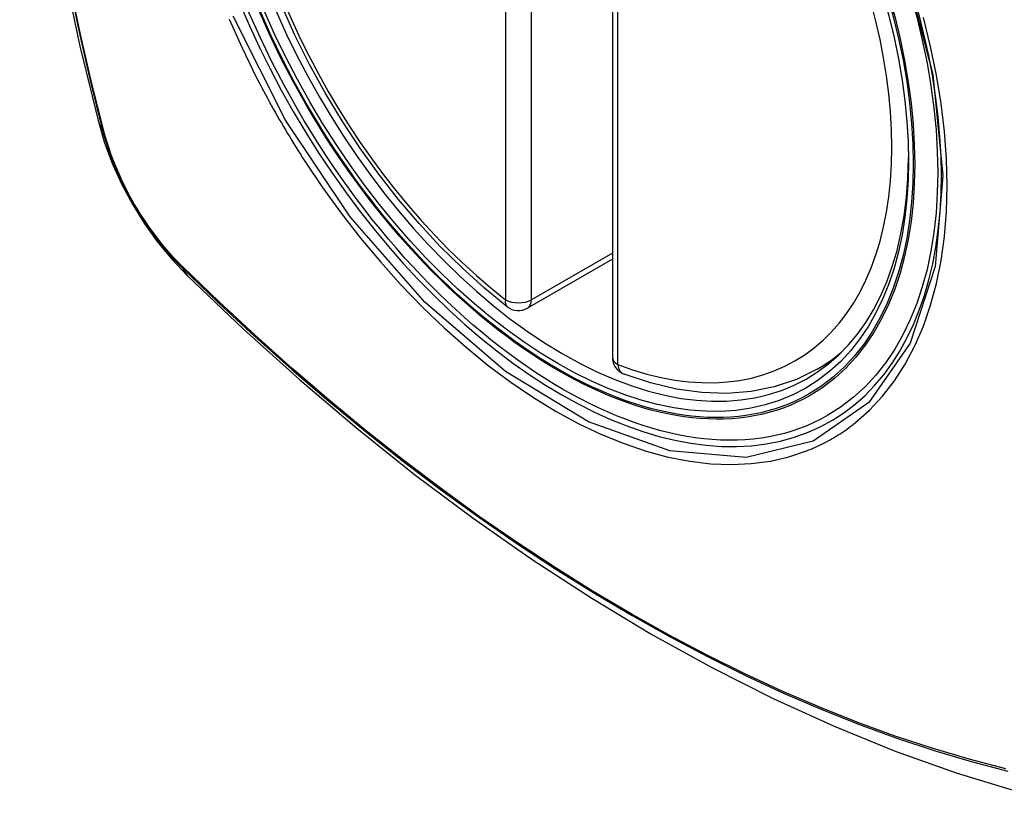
# Model space of a CAD drawing. Header units: inches. Extents: x 378.5 to 447.1, y 142.6 to 213.3.
# Tile 76 of 112: x 380.988 to 381.623, y 203.335 to 203.851. Entities that reach past the tile are written whole.
import ezdxf

# ---------------------------------------------------------------- set-up
doc = ezdxf.new("R2010")
doc.units = ezdxf.units.IN
doc.header["$MEASUREMENT"] = 0
doc.layers.add('Visible Edges(ANSI)', color=7, linetype='Continuous', lineweight=25)
doc.layers.add('Visible Tangent Edges(ANSI)', color=7, linetype='Continuous', lineweight=25)

msp = doc.modelspace()

# ---------------------------------------------------------------- linework, layer by layer
at = {"layer": 'Visible Edges(ANSI)'}
for p, q in [((381.37037, 204.11828), (381.37037, 203.6336)), ((381.37037, 203.69673), (381.31571, 203.66517)), ((381.50249, 203.62578), (381.51276, 203.63171))]:
    msp.add_line(p, q, dxfattribs=at)
at = {"layer": 'Visible Edges(ANSI)', "flags": 128}
for points in [[(381.04211, 204.49328), (381.02927, 204.45522), (381.01821, 204.41604), (381.00891, 204.3758), (381.00135, 204.33458), (380.99551, 204.29244), (380.99136, 204.24944), (380.98889, 204.20565), (380.98807, 204.16112), (380.98888, 204.11593), (380.99131, 204.07012), (380.99533, 204.02376), (381.00093, 203.97693), (381.00808, 203.92968), (381.01676, 203.88208), (381.02695, 203.8342), (381.03862, 203.78612)], [(381.30256, 203.66607), (381.28787, 203.67807), (381.27346, 203.69106), (381.25938, 203.70497), (381.24569, 203.71973), (381.23246, 203.73529), (381.21974, 203.75157), (381.20758, 203.7685), (381.19604, 203.786), (381.18517, 203.80399), (381.17502, 203.8224), (381.16564, 203.84115), (381.15706, 203.86014)], [(381.03862, 203.78612), (381.04286, 203.77182), (381.048, 203.7581), (381.05399, 203.7449), (381.06079, 203.73218), (381.06841, 203.71993), (381.07685, 203.70814), (381.08616, 203.69683), (381.09642, 203.68601)], [(381.09642, 203.68601), (381.13223, 203.65185), (381.1686, 203.61909), (381.20548, 203.58777), (381.24282, 203.55795), (381.28058, 203.52969), (381.31872, 203.50303), (381.35717, 203.47803), (381.39591, 203.45472), (381.43488, 203.43317), (381.47404, 203.41341), (381.51336, 203.39551), (381.55277, 203.3795), (381.59225, 203.36543), (381.63174, 203.35337), (381.6712, 203.34335), (381.71058, 203.33545)], [(381.50249, 203.62578), (381.48908, 203.61918), (381.47481, 203.61436), (381.45982, 203.61134), (381.44422, 203.61012), (381.42814, 203.61067), (381.41168, 203.61295), (381.39494, 203.61693), (381.378, 203.62256)]]:
    msp.add_lwpolyline(points, dxfattribs=at)
at = {"layer": 'Visible Edges(ANSI)'}
for centre, start, end in [((381.3098, 203.67539), 232.17173, 300), ((381.38218, 203.6336), 180, 249.28185)]:
    msp.add_arc(centre, 0.01181, start, end, dxfattribs=at)
msp.add_ellipse((381.3352, 203.89061), major_axis=(-0.15994, 0.27703), ratio=0.57735, dxfattribs=at)
msp.add_ellipse((381.33868, 203.89262), major_axis=(0.15748, -0.27276), ratio=0.57735, start_param=2.363977, end_param=7.060801, dxfattribs=at)
at = {"layer": 'Visible Tangent Edges(ANSI)'}
for p, q in [((381.30145, 204.15525), (381.30145, 203.67057)), ((381.31815, 203.67057), (381.31815, 204.15525)), ((381.37383, 203.62878), (381.37383, 204.11346)), ((381.04215, 203.77999), (381.04203, 203.78045)), ((381.37037, 203.70072), (381.31815, 203.67057)), ((381.09321, 203.69179), (381.09288, 203.69212))]:
    msp.add_line(p, q, dxfattribs=at)
at = {"layer": 'Visible Tangent Edges(ANSI)', "flags": 128}
for points in [[(381.01989, 204.38025), (381.01408, 204.3559), (381.00895, 204.33096), (381.00449, 204.30547), (381.00072, 204.27945), (380.99763, 204.25294), (380.99524, 204.22597), (380.99353, 204.19857), (380.99252, 204.17079), (380.99219, 204.14263), (380.99255, 204.11408), (380.9936, 204.08514), (380.99532, 204.05585), (380.99774, 204.02623), (381.00083, 203.99633), (381.0046, 203.96617), (381.00904, 203.93575), (381.01416, 203.9051), (381.01994, 203.87425), (381.02638, 203.84321), (381.03349, 203.81202), (381.04124, 203.78069)], [(381.04203, 203.78045), (381.03426, 203.81171), (381.02714, 203.84283), (381.02068, 203.8738), (381.01488, 203.9046), (381.00974, 203.93519), (381.00528, 203.96555), (381.0015, 203.99565), (380.99839, 204.0255), (380.99597, 204.05506), (380.99423, 204.0843), (380.99318, 204.11317), (380.99282, 204.14165), (380.99315, 204.16974), (380.99417, 204.19744), (380.99588, 204.22475), (380.99829, 204.25163), (381.00139, 204.27804), (381.00517, 204.30395), (381.00965, 204.32932), (381.0148, 204.35414), (381.02063, 204.37837)], [(381.55933, 203.88441), (381.57706, 203.81592), (381.5836, 203.75077), (381.57867, 203.69212), (381.56241, 203.64248), (381.53578, 203.60434), (381.49999, 203.57946), (381.45663, 203.56891), (381.40749, 203.5731), (381.35494, 203.59186), (381.3014, 203.62436), (381.24941, 203.66903), (381.20128, 203.72395), (381.15943, 203.78632), (381.12581, 203.8534)], [(381.12314, 203.85165), (381.13148, 203.83302), (381.1405, 203.8146)], [(381.52723, 203.59132), (381.5363, 203.59932), (381.54469, 203.60829), (381.55238, 203.61821), (381.55934, 203.62909), (381.56557, 203.64088), (381.57102, 203.65353), (381.57569, 203.66697), (381.57953, 203.68112), (381.58252, 203.69593), (381.58465, 203.7114), (381.58593, 203.72753), (381.58636, 203.74425), (381.58594, 203.76147), (381.58466, 203.7791), (381.58251, 203.79708), (381.57952, 203.81536), (381.5757, 203.83388), (381.57106, 203.85259)], [(381.1405, 203.8146), (381.14169, 203.81227), (381.1429, 203.80994), (381.14412, 203.80761), (381.14535, 203.80529), (381.14659, 203.80297), (381.14784, 203.80066), (381.1491, 203.79836), (381.15037, 203.79606), (381.15165, 203.79376), (381.15294, 203.79147), (381.15424, 203.78918), (381.15555, 203.7869), (381.15687, 203.78462), (381.1582, 203.78236), (381.15954, 203.78009), (381.16089, 203.77783), (381.16225, 203.77558), (381.16362, 203.77333), (381.16499, 203.77109), (381.16638, 203.76886), (381.16778, 203.76663), (381.16918, 203.76441), (381.1706, 203.7622), (381.17202, 203.75999)], [(381.04124, 203.78069), (381.04234, 203.77664), (381.04354, 203.77258), (381.04485, 203.76851), (381.04627, 203.76443), (381.0478, 203.76036), (381.04943, 203.7563), (381.05116, 203.75225), (381.05298, 203.74822), (381.0549, 203.74422), (381.05692, 203.74024), (381.05902, 203.73631), (381.06121, 203.73242), (381.06349, 203.72857), (381.06584, 203.72478), (381.06828, 203.72106), (381.07078, 203.71739), (381.07336, 203.7138), (381.076, 203.71027), (381.07871, 203.70683), (381.08147, 203.70348), (381.08429, 203.70021), (381.08716, 203.69704), (381.09007, 203.69396), (381.09303, 203.69099)], [(381.09288, 203.69212), (381.08998, 203.69505), (381.08713, 203.69808), (381.08433, 203.7012), (381.08157, 203.70441), (381.07888, 203.7077), (381.07623, 203.71108), (381.07365, 203.71453), (381.07114, 203.71805), (381.06869, 203.72164), (381.06631, 203.72529), (381.06401, 203.72899), (381.06179, 203.73275), (381.05964, 203.73655), (381.05759, 203.7404), (381.05561, 203.74428), (381.05373, 203.7482), (381.05194, 203.75214), (381.05024, 203.7561), (381.04864, 203.76007), (381.04713, 203.76406), (381.04573, 203.76805), (381.04443, 203.77204), (381.04324, 203.77602), (381.04215, 203.77999)], [(381.17202, 203.75999), (381.1835, 203.74293), (381.19551, 203.72635), (381.208, 203.71028), (381.22093, 203.69481), (381.23424, 203.67998), (381.24789, 203.66585), (381.26183, 203.6525), (381.276, 203.63996), (381.29036, 203.62826), (381.30486, 203.61745), (381.31947, 203.60755), (381.33414, 203.59859), (381.34883, 203.59061), (381.36345, 203.58366), (381.37795, 203.57775), (381.39229, 203.5729), (381.40643, 203.56911), (381.42031, 203.5664), (381.4339, 203.56479), (381.44715, 203.56427), (381.46, 203.56486), (381.47239, 203.56654), (381.4843, 203.56929), (381.4957, 203.57312)], [(381.09303, 203.69099), (381.11631, 203.66859), (381.13984, 203.64678), (381.1636, 203.62559), (381.18756, 203.60505), (381.21169, 203.58519), (381.23597, 203.56602), (381.26036, 203.54758), (381.28485, 203.52989), (381.30939, 203.51295), (381.33395, 203.49681), (381.35851, 203.48146), (381.38306, 203.4669), (381.40761, 203.45314), (381.43215, 203.44018), (381.45667, 203.42802), (381.48113, 203.41669), (381.5055, 203.40618), (381.52976, 203.39653), (381.55391, 203.38772), (381.57792, 203.37976), (381.60178, 203.37266), (381.62547, 203.36643)], [(381.62411, 203.36808), (381.60052, 203.37424), (381.57676, 203.38126), (381.55284, 203.38915), (381.52878, 203.39788), (381.50461, 203.40747), (381.48032, 203.41791), (381.45593, 203.42919), (381.43149, 203.4413), (381.40701, 203.45422), (381.38253, 203.46794), (381.35803, 203.48246), (381.33353, 203.49778), (381.30903, 203.51391), (381.28454, 203.53082), (381.26012, 203.5485), (381.23578, 203.56693), (381.21156, 203.58608), (381.18748, 203.60593), (381.16358, 203.62645), (381.13989, 203.64762), (381.11643, 203.6694), (381.09321, 203.69179)], [(381.4957, 203.57312), (381.49712, 203.57368), (381.49853, 203.57426), (381.49993, 203.57486), (381.50132, 203.57548), (381.5027, 203.57611), (381.50407, 203.57676), (381.50544, 203.57743), (381.50679, 203.57811), (381.50814, 203.57881), (381.50948, 203.57953), (381.51081, 203.58026), (381.51213, 203.58101), (381.51344, 203.58178), (381.51474, 203.58256), (381.51603, 203.58336), (381.51731, 203.58418), (381.51859, 203.58502), (381.51985, 203.58587), (381.5211, 203.58673), (381.52235, 203.58762), (381.52358, 203.58852), (381.52481, 203.58944), (381.52602, 203.59037), (381.52723, 203.59132)]]:
    msp.add_lwpolyline(points, dxfattribs=at)
at = {"layer": 'Visible Tangent Edges(ANSI)'}
for centre, major_axis, ratio, start_param, end_param in [((381.33769, 203.89204), (-0.17318, 0.29996), 0.57735, 5.05527, 10.652693), ((381.33764, 203.89201), (-0.15059, 0.26083), 0.57735, 5.66855, 8.468616), ((381.33764, 203.89201), (0.15059, -0.26083), 0.57735, 5.66855, 8.468616), ((381.153, 203.81559), (-0.11437, -0.02947), 0.354513, 0, 0.141666), ((381.05056, 203.78359), (-0.00953, -0.00245), 0.359305, 0.141946, 0.405653), ((381.1002, 203.6976), (-0.00689, -0.00703), 0.359305, 5.877532, 6.141239), ((381.17913, 203.77032), (-0.08271, -0.08432), 0.354513, 6.141519, 6.283185), ((381.3098, 203.67539), (-0.00724, -0.00933), 0.470841, 5.569756, 6.283185), ((381.3098, 203.67539), (0.01181, 0), 0.57735, 3.926991, 5.497787), ((381.3098, 203.67539), (0.00591, -0.01023), 0.57735, 0, 0.785398), ((381.34599, 203.89684), (0.1565, -0.27106), 0.57735, 0, 0.111997), ((381.38218, 203.6336), (-0.01181, 0), 0.57735, 0, 0.785398), ((381.38218, 203.6336), (-0.00418, -0.01105), 0.667065, 5.396522, 6.283185)]:
    msp.add_ellipse(centre, major_axis=major_axis, ratio=ratio, start_param=start_param, end_param=end_param, dxfattribs=at)
for centre, major_axis in [((381.33828, 203.89239), (0.17111, -0.29637)), ((381.33531, 203.89067), (-0.1627, 0.2818)), ((381.3352, 203.89061), (0.1621, -0.28076))]:
    msp.add_ellipse(centre, major_axis=major_axis, ratio=0.57735, dxfattribs=at)

doc.saveas('drawing.dxf')
